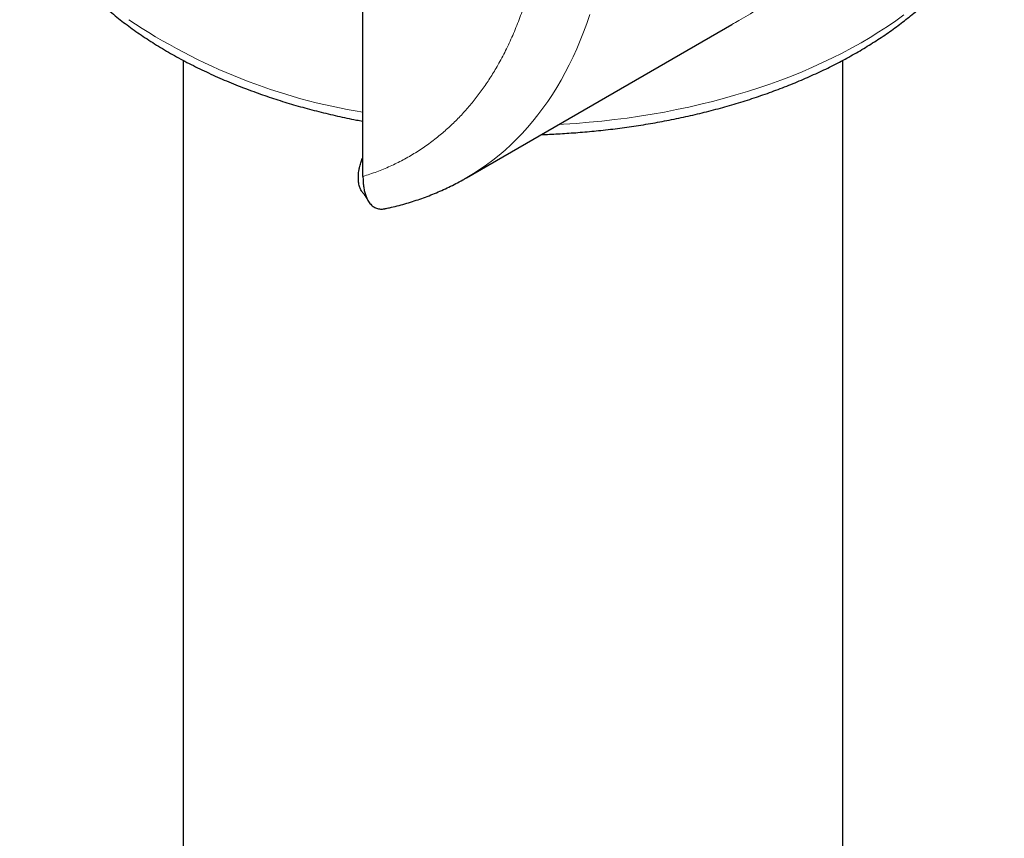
# Model space of a CAD drawing. Header units: millimetres. Extents: x 8 to 580, y 12 to 828.
# Tile 4 of 39: x 509 to 530, y 152 to 169. Entities that reach past the tile are written whole.
import ezdxf

# ---------------------------------------------------------------- set-up
doc = ezdxf.new("R2010")
doc.units = ezdxf.units.MM

msp = doc.modelspace()

# ---------------------------------------------------------------- linework, layer by layer
at = {"color": 7, "linetype": 'Continuous', "lineweight": 30}
for p, q in [((516.648, 165.755), (516.648, 183.922)), ((518.844, 165.726), (524.475, 168.977)), ((512.83, 168.22), (512.83, 95.234)), ((526.83, 92.539), (526.83, 168.22))]:
    msp.add_line(p, q, dxfattribs=at)
at = {"color": 252, "linetype": 'Continuous', "lineweight": 0, "flags": 128}
for points in [[(521.458, 169.188), (521.395, 169.002), (521.329, 168.819), (521.258, 168.64), (521.185, 168.465), (521.107, 168.293), (521.026, 168.125), (520.941, 167.961), (520.853, 167.801), (520.762, 167.645), (520.667, 167.493), (520.568, 167.345), (520.466, 167.201), (520.361, 167.061), (520.253, 166.926), (520.141, 166.795), (520.026, 166.668), (519.908, 166.546), (519.787, 166.428), (519.662, 166.315), (519.535, 166.206), (519.405, 166.102), (519.271, 166.002), (519.135, 165.908), (518.996, 165.817), (518.854, 165.732), (518.844, 165.726)], [(520.803, 166.857), (520.901, 166.862), (521.173, 166.88), (521.445, 166.903), (521.715, 166.929), (521.984, 166.96), (522.251, 166.994), (522.517, 167.033), (522.781, 167.076), (523.043, 167.122), (523.303, 167.173), (523.56, 167.227), (523.815, 167.285), (524.067, 167.348), (524.316, 167.413), (524.562, 167.483), (524.805, 167.556), (525.044, 167.633), (525.28, 167.714), (525.512, 167.798), (525.741, 167.886), (525.965, 167.977), (526.185, 168.071), (526.4, 168.169), (526.611, 168.27), (526.818, 168.374), (527.019, 168.481), (527.216, 168.591), (527.408, 168.704), (527.594, 168.82), (527.776, 168.939), (527.951, 169.06), (528.121, 169.184)]]:
    msp.add_lwpolyline(points, dxfattribs=at)
at = {"color": 252, "linetype": 'Continuous', "lineweight": 0}
msp.add_arc((518.688, 179.541), 12.592, 236.1763, 260.674, dxfattribs=at)
for points, knots in [([(516.648, 183.922), (516.722, 183.813), (516.869, 183.595), (517.085, 183.263), (517.295, 182.928), (517.499, 182.589), (517.698, 182.247), (517.891, 181.901), (518.079, 181.552), (518.284, 181.157), (518.502, 180.715), (518.729, 180.227), (518.944, 179.736), (519.147, 179.243), (519.336, 178.748), (519.505, 178.275), (519.654, 177.826), (519.785, 177.402), (519.906, 176.979), (520.016, 176.558), (520.116, 176.139), (520.206, 175.721), (520.289, 175.287), (520.363, 174.838), (520.427, 174.377), (520.476, 173.921), (520.511, 173.471), (520.532, 173.028), (520.538, 172.628), (520.534, 172.271), (520.522, 171.954), (520.502, 171.643), (520.475, 171.337), (520.439, 171.037), (520.396, 170.743), (520.344, 170.454), (520.278, 170.136), (520.193, 169.793), (520.085, 169.43), (519.963, 169.081), (519.827, 168.745), (519.677, 168.423), (519.521, 168.131), (519.362, 167.866), (519.202, 167.626), (519.032, 167.399), (518.853, 167.184), (518.665, 166.981), (518.468, 166.791), (518.253, 166.604), (518.018, 166.425), (517.764, 166.256), (517.5, 166.103), (517.226, 165.969), (516.943, 165.851), (516.746, 165.787), (516.648, 165.755)], [0, 0, 0, 0, 0.015458, 0.030879, 0.046276, 0.061661, 0.077047, 0.092446, 0.107871, 0.123333, 0.144492, 0.165589, 0.186657, 0.207726, 0.22883, 0.25, 0.268141, 0.286234, 0.304298, 0.322353, 0.34042, 0.358519, 0.37667, 0.397268, 0.41781, 0.438325, 0.458842, 0.47939, 0.5, 0.515455, 0.530875, 0.546271, 0.561656, 0.577042, 0.592442, 0.607868, 0.623333, 0.644492, 0.665589, 0.686657, 0.707726, 0.72883, 0.75, 0.768141, 0.786234, 0.804298, 0.822353, 0.84042, 0.858519, 0.87667, 0.897271, 0.917815, 0.93833, 0.958846, 0.979393, 1, 1, 1, 1]), ([(524.475, 168.977), (524.525, 169.006), (524.708, 169.111), (525.019, 169.294), (525.403, 169.522), (525.774, 169.744), (526.131, 169.959), (526.476, 170.167), (526.809, 170.367), (527.13, 170.559), (527.44, 170.742), (527.737, 170.916), (528.023, 171.082), (528.297, 171.238), (528.559, 171.385), (528.811, 171.524), (529.051, 171.656), (529.251, 171.763), (529.415, 171.852), (529.548, 171.923), (529.675, 171.991), (529.798, 172.058), (529.917, 172.122), (530.03, 172.185), (530.118, 172.234), (530.166, 172.262), (530.181, 172.27)], [0, 0, 0, 0, 0.020288, 0.074628, 0.1276, 0.179328, 0.229942, 0.279582, 0.328396, 0.376542, 0.424181, 0.471482, 0.518617, 0.565546, 0.612765, 0.660439, 0.708729, 0.757789, 0.788912, 0.820427, 0.852369, 0.88477, 0.917659, 0.951066, 0.98502, 1, 1, 1, 1])]:
    msp.add_open_spline(points, degree=3, knots=knots, dxfattribs=at)
at = {"color": 7, "linetype": 'Continuous', "lineweight": 30}
for points, knots in [([(509.364, 172.725), (509.365, 172.702), (509.368, 172.633), (509.377, 172.519), (509.393, 172.382), (509.414, 172.245), (509.439, 172.108), (509.47, 171.971), (509.506, 171.834), (509.546, 171.698), (509.592, 171.562), (509.643, 171.426), (509.699, 171.291), (509.761, 171.156), (509.827, 171.021), (509.898, 170.888), (509.975, 170.755), (510.057, 170.623), (510.144, 170.492), (510.235, 170.362), (510.332, 170.233), (510.434, 170.105), (510.541, 169.978), (510.653, 169.853), (510.769, 169.73), (510.891, 169.608), (511.017, 169.488), (511.148, 169.369), (511.283, 169.252), (511.423, 169.137), (511.567, 169.024), (511.715, 168.914), (511.868, 168.805), (512.025, 168.698), (512.186, 168.594), (512.35, 168.491), (512.519, 168.391), (512.692, 168.294), (512.868, 168.198), (513.048, 168.106), (513.231, 168.015), (513.418, 167.928), (513.609, 167.842), (513.802, 167.76), (513.992, 167.682), (514.185, 167.608), (514.374, 167.538), (514.564, 167.471), (514.75, 167.408), (514.939, 167.348), (515.129, 167.29), (515.321, 167.235), (515.514, 167.181), (515.71, 167.131), (515.907, 167.082), (516.106, 167.036), (516.306, 166.993), (516.486, 166.956), (516.601, 166.934), (516.648, 166.925)], [0, 0, 0, 0, 0.008634, 0.0256415, 0.042693, 0.059794, 0.0769496, 0.0941645, 0.111443, 0.1287887, 0.1462048, 0.1636934, 0.1812563, 0.1988942, 0.2166073, 0.2343948, 0.2522554, 0.2701871, 0.2881873, 0.3062528, 0.3243802, 0.3425656, 0.3608048, 0.3790938, 0.3974282, 0.4158038, 0.4342166, 0.4526627, 0.4711382, 0.4896399, 0.5081645, 0.5267092, 0.5452716, 0.5638494, 0.5824408, 0.6010444, 0.6196587, 0.6382827, 0.6569158, 0.675558, 0.6942092, 0.7128698, 0.7315405, 0.7502223, 0.7689165, 0.7856955, 0.8043657, 0.8211326, 0.8378948, 0.854651, 0.8714008, 0.8881442, 0.904881, 0.9216108, 0.9383333, 0.9550481, 0.9717547, 0.9884523, 1, 1, 1, 1]), ([(520.434, 166.644), (520.448, 166.644), (520.521, 166.646), (520.654, 166.652), (520.834, 166.661), (521.02, 166.673), (521.21, 166.687), (521.404, 166.703), (521.6, 166.722), (521.798, 166.743), (521.997, 166.766), (522.196, 166.792), (522.397, 166.821), (522.597, 166.852), (522.798, 166.886), (522.998, 166.922), (523.198, 166.961), (523.397, 167.002), (523.596, 167.046), (523.793, 167.092), (523.989, 167.141), (524.184, 167.192), (524.378, 167.246), (524.57, 167.302), (524.76, 167.36), (524.949, 167.421), (525.136, 167.485), (525.32, 167.551), (525.503, 167.619), (525.684, 167.689), (525.862, 167.762), (526.038, 167.837), (526.211, 167.914), (526.382, 167.994), (526.55, 168.075), (526.716, 168.159), (526.878, 168.245), (527.038, 168.333), (527.195, 168.423), (527.349, 168.516), (527.499, 168.61), (527.647, 168.706), (527.791, 168.805), (527.932, 168.905), (528.069, 169.007), (528.203, 169.111), (528.333, 169.216), (528.46, 169.324), (528.583, 169.433), (528.702, 169.544), (528.817, 169.656), (528.929, 169.771), (529.036, 169.886), (529.139, 170.003), (529.239, 170.122), (529.334, 170.242), (529.425, 170.363), (529.512, 170.486), (529.594, 170.61), (529.672, 170.735), (529.746, 170.861), (529.815, 170.988), (529.88, 171.116), (529.94, 171.246), (529.995, 171.376), (530.047, 171.506), (530.093, 171.638), (530.135, 171.77), (530.172, 171.903), (530.205, 172.037), (530.232, 172.171), (530.249, 172.263), (530.255, 172.311), (530.256, 172.314)], [0, 0, 0, 0, 0.0029912, 0.0147928, 0.0271091, 0.0398273, 0.0528574, 0.0661353, 0.0796136, 0.0932564, 0.1070363, 0.1209317, 0.1349257, 0.1490045, 0.1631569, 0.1773737, 0.1916472, 0.2059711, 0.2203399, 0.234749, 0.2491945, 0.2636729, 0.2781813, 0.292717, 0.3072779, 0.321862, 0.3364674, 0.3510926, 0.3657363, 0.3803971, 0.3950739, 0.4097656, 0.4244714, 0.4391903, 0.4539215, 0.4686641, 0.4834175, 0.4981808, 0.5129534, 0.5277344, 0.5425231, 0.5573187, 0.5721202, 0.5869266, 0.601737, 0.6165504, 0.6313657, 0.6461818, 0.6609975, 0.6758116, 0.6906226, 0.7054293, 0.7202302, 0.7350238, 0.7498088, 0.7645838, 0.7793473, 0.794098, 0.808835, 0.8235572, 0.8382639, 0.8529546, 0.8676292, 0.8822879, 0.8969313, 0.9115605, 0.9261769, 0.9407825, 0.9553796, 0.9699713, 0.9845608, 0.9991517, 1, 1, 1, 1]), ([(516.637, 165.418), (516.636, 165.419), (516.627, 165.429), (516.613, 165.451), (516.596, 165.484), (516.581, 165.522), (516.568, 165.564), (516.558, 165.611), (516.552, 165.661), (516.549, 165.716), (516.55, 165.774), (516.555, 165.836), (516.565, 165.901), (516.581, 165.977), (516.602, 166.049), (516.626, 166.114), (516.64, 166.147), (516.648, 166.163)], [0, 0, 0, 0, 0.0097031, 0.0694793, 0.1302408, 0.1913156, 0.2597331, 0.3285546, 0.3986039, 0.4690621, 0.5444163, 0.6202837, 0.6978282, 0.7759861, 0.8867949, 0.9432319, 1, 1, 1, 1]), ([(516.648, 165.755), (516.648, 165.72), (516.649, 165.649), (516.659, 165.55), (516.675, 165.456), (516.698, 165.37), (516.727, 165.292), (516.76, 165.23), (516.794, 165.182), (516.827, 165.147), (516.86, 165.119), (516.896, 165.096), (516.934, 165.079), (516.976, 165.068), (517.019, 165.062), (517.062, 165.063), (517.094, 165.066), (517.113, 165.071), (517.117, 165.072)], [0, 0, 0, 0, 0.084574, 0.169737, 0.256758, 0.34443, 0.428451, 0.513147, 0.578501, 0.633312, 0.688383, 0.740233, 0.792362, 0.845463, 0.89895, 0.942738, 0.986799, 1, 1, 1, 1]), ([(517.117, 165.072), (517.148, 165.078), (517.234, 165.096), (517.374, 165.13), (517.537, 165.173), (517.697, 165.222), (517.856, 165.274), (518.013, 165.331), (518.168, 165.392), (518.32, 165.458), (518.471, 165.527), (518.619, 165.602), (518.743, 165.668), (518.818, 165.711), (518.844, 165.726)], [0, 0, 0, 0, 0.0500457, 0.1403584, 0.2305647, 0.3206806, 0.4107236, 0.5007132, 0.5906703, 0.6806172, 0.7705774, 0.8605753, 0.9506363, 1, 1, 1, 1]), ([(516.637, 165.417), (516.646, 165.406), (516.661, 165.386), (516.679, 165.361), (516.692, 165.344), (516.7, 165.332), (516.708, 165.321), (516.715, 165.31), (516.722, 165.299), (516.727, 165.292), (516.731, 165.285), (516.733, 165.281), (516.735, 165.278), (516.737, 165.275), (516.737, 165.274), (516.738, 165.274)], [0, 0, 0, 0, 0.137462, 0.243627, 0.316958, 0.367454, 0.430468, 0.508916, 0.574613, 0.630131, 0.675196, 0.723069, 0.793957, 0.889081, 1, 1, 1, 1])]:
    msp.add_open_spline(points, degree=3, knots=knots, dxfattribs=at)

doc.saveas('drawing.dxf')
